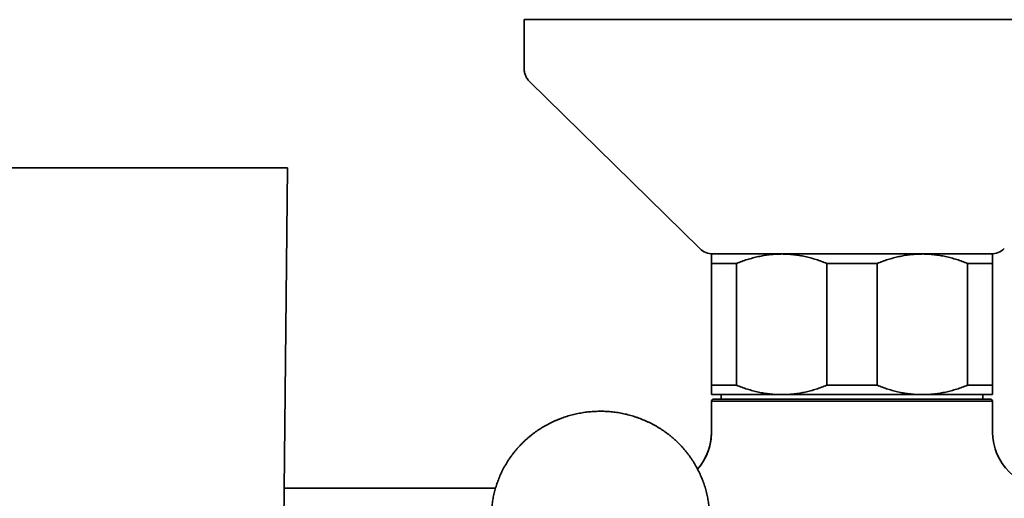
# Model space of a CAD drawing. Header units: millimetres. Extents: x 8 to 890, y 12 to 1884.
# Tile 7 of 27: x 446 to 551, y 890 to 941. Entities that reach past the tile are written whole.
import ezdxf

# ---------------------------------------------------------------- set-up
doc = ezdxf.new("R2010")
doc.units = ezdxf.units.MM

msp = doc.modelspace()

# ---------------------------------------------------------------- linework, layer by layer
at = {"color": 7, "linetype": 'Continuous', "lineweight": 35}
for p, q in [((500, 940.86), (500, 935.69)), ((500, 940.86), (565.13, 940.86)), ((500.6, 934.27), (518.75, 916.43)), ((474.02, 850.15), (474.75, 925.06)), ((520, 915.86), (527.5, 915.86)), ((527.5, 915.86), (542.5, 915.86)), ((542.5, 915.86), (550, 915.86)), ((520, 914.86), (522.68, 914.86)), ((520, 901.86), (520, 914.86)), ((522.68, 914.86), (522.68, 901.86)), ((532.32, 914.86), (537.68, 914.86)), ((532.32, 901.86), (532.32, 914.86)), ((537.68, 914.86), (537.68, 901.86)), ((547.32, 901.86), (547.32, 914.86)), ((547.32, 914.86), (550, 914.86)), ((550, 914.86), (550, 901.86)), ((520, 901.86), (522.68, 901.86)), ((532.32, 901.86), (537.68, 901.86)), ((547.32, 901.86), (550, 901.86)), ((520, 900.86), (527.5, 900.86)), ((521.04, 900.86), (521.04, 900.36)), ((527.5, 900.86), (542.5, 900.86)), ((542.5, 900.86), (550, 900.86)), ((548.96, 900.36), (548.96, 900.86)), ((520, 900.17), (520, 896.86)), ((520, 900.17), (550, 900.17)), ((520, 900.16), (520, 896.86)), ((520.2, 900.36), (549.8, 900.36)), ((550, 896.86), (550, 900.17)), ((550, 896.86), (550, 900.16))]:
    msp.add_line(p, q, dxfattribs=at)
for centre, radius, start, end in [((520.15, 917.86), 2, 225.4958, 270), ((549.85, 917.86), 2, 270, 314.5042), ((520.2, 900.16), 0.2, 90, 176.8751), ((549.8, 900.16), 0.2, 3.1249, 90), ((514, 896.86), 6, 318.9467, 0), ((556, 896.86), 6, 180, 270)]:
    msp.add_arc(centre, radius, start, end, dxfattribs=at)
for points, knots in [([(500, 935.69), (500, 935.63), (500.01, 935.49), (500.03, 935.29), (500.08, 935.1), (500.15, 934.92), (500.23, 934.74), (500.33, 934.57), (500.46, 934.41), (500.55, 934.32), (500.6, 934.27)], [0, 0, 0, 0, 0.129502, 0.255184, 0.378256, 0.5, 0.621745, 0.744816, 0.870499, 1, 1, 1, 1]), ([(474.75, 925.06), (474.75, 925.06), (474.74, 925.06), (474.7, 925.06), (474.63, 925.06), (474.53, 925.06), (474.4, 925.06), (474.25, 925.06), (474.07, 925.06), (473.86, 925.06), (473.63, 925.06), (473.37, 925.06), (473.08, 925.06), (472.77, 925.06), (472.43, 925.06), (472.07, 925.06), (471.69, 925.06), (471.29, 925.06), (470.87, 925.06), (470.43, 925.06), (469.96, 925.06), (469.48, 925.06), (468.97, 925.06), (468.45, 925.06), (467.91, 925.06), (467.36, 925.06), (466.8, 925.06), (466.23, 925.06), (465.64, 925.06), (465.04, 925.06), (464.43, 925.06), (463.8, 925.06), (463.17, 925.06), (462.54, 925.06), (461.91, 925.06), (461.27, 925.06), (460.64, 925.06), (460, 925.06), (459.35, 925.06), (458.7, 925.06), (458.06, 925.06), (457.42, 925.06), (456.79, 925.06), (456.16, 925.06), (455.55, 925.06), (454.95, 925.06), (454.35, 925.06), (453.76, 925.06), (453.18, 925.06), (452.61, 925.06), (452.05, 925.06), (451.52, 925.06), (451, 925.06), (450.51, 925.06), (450.03, 925.06), (449.56, 925.06), (449.12, 925.06), (448.69, 925.06), (448.28, 925.06), (447.9, 925.06), (447.54, 925.06), (447.21, 925.06), (446.91, 925.06), (446.63, 925.06), (446.37, 925.06), (446.13, 925.06), (445.93, 925.06), (445.74, 925.06), (445.59, 925.06), (445.47, 925.06), (445.37, 925.06), (445.3, 925.06), (445.26, 925.06), (445.25, 925.06), (445.25, 925.06)], [0, 0, 0, 0, 0.014, 0.028, 0.042, 0.056, 0.07, 0.08375, 0.0975, 0.11125, 0.125, 0.139, 0.153, 0.167, 0.181, 0.195, 0.20875, 0.2225, 0.23625, 0.25, 0.264, 0.278, 0.292, 0.306, 0.32, 0.33375, 0.3475, 0.36125, 0.375, 0.389, 0.403, 0.417, 0.431, 0.445, 0.45875, 0.4725, 0.48625, 0.5, 0.514, 0.528, 0.542, 0.556, 0.57, 0.58375, 0.5975, 0.61125, 0.625, 0.639, 0.653, 0.667, 0.681, 0.695, 0.70875, 0.7225, 0.73625, 0.75, 0.764, 0.778, 0.792, 0.806, 0.82, 0.83375, 0.8475, 0.86125, 0.875, 0.889, 0.903, 0.917, 0.931, 0.945, 0.95875, 0.9725, 0.98625, 1, 1, 1, 1]), ([(520, 914.86), (520, 914.93), (520, 915.08), (520, 915.27), (520, 915.45), (520, 915.59), (520, 915.71), (520, 915.79), (520, 915.85), (520, 915.85), (520, 915.86)], [0, 0, 0, 0, 0.122973, 0.245942, 0.369581, 0.493217, 0.619375, 0.745529, 0.872765, 1, 1, 1, 1]), ([(527.5, 915.86), (527.44, 915.86), (527.19, 915.85), (526.75, 915.84), (526.16, 915.78), (525.58, 915.7), (525, 915.58), (524.41, 915.44), (523.83, 915.27), (523.25, 915.08), (522.87, 914.93), (522.68, 914.86)], [0, 0, 0, 0, 0.034085, 0.152699, 0.271315, 0.390844, 0.510376, 0.632431, 0.75449, 0.877243, 1, 1, 1, 1]), ([(532.32, 914.86), (532.13, 914.93), (531.75, 915.08), (531.17, 915.27), (530.58, 915.45), (529.98, 915.59), (529.37, 915.71), (528.75, 915.79), (528.13, 915.85), (527.71, 915.85), (527.5, 915.86)], [0, 0, 0, 0, 0.122973, 0.245942, 0.369581, 0.493217, 0.619375, 0.745529, 0.872765, 1, 1, 1, 1]), ([(542.5, 915.86), (542.44, 915.86), (542.19, 915.85), (541.75, 915.84), (541.16, 915.78), (540.58, 915.7), (540, 915.58), (539.41, 915.44), (538.83, 915.27), (538.25, 915.08), (537.87, 914.93), (537.68, 914.86)], [0, 0, 0, 0, 0.034085, 0.152699, 0.271315, 0.390844, 0.510376, 0.632431, 0.75449, 0.877243, 1, 1, 1, 1]), ([(547.32, 914.86), (547.13, 914.93), (546.75, 915.08), (546.17, 915.27), (545.58, 915.45), (544.98, 915.59), (544.37, 915.71), (543.75, 915.79), (543.13, 915.85), (542.71, 915.85), (542.5, 915.86)], [0, 0, 0, 0, 0.122973, 0.245942, 0.369581, 0.493217, 0.619375, 0.745529, 0.872765, 1, 1, 1, 1]), ([(550, 915.86), (550, 915.85), (550, 915.85), (550, 915.8), (550, 915.72), (550, 915.6), (550, 915.46), (550, 915.29), (550, 915.09), (550, 914.93), (550, 914.86)], [0, 0, 0, 0, 0.122618, 0.245238, 0.368878, 0.492521, 0.618996, 0.745475, 0.872735, 1, 1, 1, 1]), ([(520, 900.86), (520, 900.86), (520, 900.86), (520, 900.92), (520, 901), (520, 901.11), (520, 901.25), (520, 901.42), (520, 901.62), (520, 901.78), (520, 901.86)], [0, 0, 0, 0, 0.122618, 0.245238, 0.368878, 0.492521, 0.618996, 0.745475, 0.872735, 1, 1, 1, 1]), ([(522.68, 901.86), (522.87, 901.78), (523.25, 901.63), (523.83, 901.44), (524.42, 901.27), (525.02, 901.12), (525.63, 901), (526.25, 900.92), (526.87, 900.87), (527.29, 900.86), (527.5, 900.86)], [0, 0, 0, 0, 0.1229729, 0.2459423, 0.3695815, 0.4932168, 0.6193748, 0.7455295, 0.8727654, 1, 1, 1, 1]), ([(527.5, 900.86), (527.56, 900.86), (527.81, 900.86), (528.25, 900.88), (528.84, 900.93), (529.42, 901.01), (530, 901.13), (530.59, 901.27), (531.17, 901.44), (531.75, 901.63), (532.13, 901.78), (532.32, 901.86)], [0, 0, 0, 0, 0.034085, 0.152699, 0.271315, 0.390844, 0.510376, 0.632431, 0.75449, 0.877243, 1, 1, 1, 1]), ([(537.68, 901.86), (537.87, 901.78), (538.25, 901.63), (538.83, 901.44), (539.42, 901.27), (540.02, 901.12), (540.63, 901), (541.25, 900.92), (541.87, 900.87), (542.29, 900.86), (542.5, 900.86)], [0, 0, 0, 0, 0.122973, 0.245942, 0.369581, 0.493217, 0.619375, 0.745529, 0.872765, 1, 1, 1, 1]), ([(542.5, 900.86), (542.56, 900.86), (542.81, 900.86), (543.25, 900.88), (543.84, 900.93), (544.42, 901.01), (545, 901.13), (545.59, 901.27), (546.17, 901.44), (546.75, 901.63), (547.13, 901.78), (547.32, 901.86)], [0, 0, 0, 0, 0.034085, 0.152699, 0.271315, 0.390844, 0.510376, 0.632431, 0.75449, 0.877243, 1, 1, 1, 1]), ([(550, 901.86), (550, 901.78), (550, 901.63), (550, 901.44), (550, 901.27), (550, 901.12), (550, 901), (550, 900.92), (550, 900.87), (550, 900.86), (550, 900.86)], [0, 0, 0, 0, 0.122973, 0.245942, 0.369581, 0.493217, 0.619375, 0.745529, 0.872765, 1, 1, 1, 1]), ([(519.72, 886.72), (519.72, 886.76), (519.74, 886.91), (519.76, 887.15), (519.77, 887.45), (519.78, 887.75), (519.78, 888.05), (519.77, 888.34), (519.75, 888.64), (519.72, 888.94), (519.69, 889.23), (519.65, 889.53), (519.6, 889.82), (519.54, 890.11), (519.47, 890.4), (519.4, 890.69), (519.32, 890.98), (519.23, 891.26), (519.13, 891.54), (519.02, 891.82), (518.91, 892.1), (518.79, 892.37), (518.66, 892.64), (518.53, 892.91), (518.38, 893.18), (518.23, 893.43), (518.08, 893.69), (517.91, 893.94), (517.74, 894.19), (517.57, 894.43), (517.38, 894.67), (517.19, 894.91), (517, 895.13), (516.79, 895.36), (516.58, 895.58), (516.37, 895.79), (516.15, 896), (515.92, 896.2), (515.69, 896.4), (515.45, 896.59), (515.21, 896.77), (514.97, 896.95), (514.71, 897.12), (514.46, 897.28), (514.2, 897.44), (513.93, 897.59), (513.66, 897.74), (513.39, 897.87), (513.11, 898), (512.83, 898.13), (512.55, 898.24), (512.27, 898.35), (511.98, 898.46), (511.68, 898.55), (511.39, 898.64), (511.09, 898.72), (510.79, 898.79), (510.49, 898.85), (510.19, 898.91), (509.89, 898.96), (509.58, 899), (509.28, 899.03), (508.97, 899.05), (508.66, 899.07), (508.36, 899.08), (508.05, 899.08), (507.74, 899.07), (507.43, 899.06), (507.13, 899.04), (506.82, 899.01), (506.52, 898.97), (506.21, 898.92), (505.91, 898.87), (505.61, 898.81), (505.31, 898.74), (505.01, 898.66), (504.72, 898.58), (504.42, 898.49), (504.13, 898.39), (503.85, 898.28), (503.56, 898.17), (503.28, 898.05), (503, 897.92), (502.73, 897.78), (502.46, 897.64), (502.19, 897.49), (501.93, 897.34), (501.67, 897.18), (501.42, 897.01), (501.17, 896.83), (500.93, 896.65), (500.69, 896.46), (500.46, 896.27), (500.23, 896.07), (500.01, 895.86), (499.79, 895.65), (499.58, 895.43), (499.37, 895.21), (499.17, 894.98), (498.98, 894.75), (498.8, 894.52), (498.62, 894.27), (498.44, 894.03), (498.28, 893.78), (498.12, 893.52), (497.97, 893.26), (497.82, 893), (497.68, 892.74), (497.55, 892.47), (497.43, 892.19), (497.31, 891.92), (497.21, 891.64), (497.11, 891.36), (497.01, 891.07), (496.93, 890.79), (496.85, 890.5), (496.78, 890.21), (496.72, 889.92), (496.67, 889.63), (496.62, 889.33), (496.59, 889.03), (496.57, 888.84), (496.56, 888.74)], [0, 0, 0, 0, 0.003956, 0.012316, 0.020676, 0.029037, 0.037397, 0.045757, 0.054117, 0.062478, 0.070838, 0.079198, 0.087559, 0.09592, 0.104281, 0.112642, 0.121003, 0.129365, 0.137726, 0.146089, 0.154451, 0.162814, 0.171177, 0.179541, 0.187905, 0.196269, 0.204634, 0.212999, 0.221365, 0.229731, 0.238098, 0.246465, 0.254833, 0.263201, 0.271569, 0.279938, 0.288308, 0.296678, 0.305048, 0.313419, 0.321791, 0.330162, 0.338535, 0.346907, 0.35528, 0.363654, 0.372027, 0.380402, 0.388776, 0.397151, 0.405526, 0.413902, 0.422277, 0.430653, 0.43903, 0.447406, 0.455783, 0.46416, 0.472537, 0.480914, 0.489292, 0.497669, 0.506047, 0.514425, 0.522802, 0.53118, 0.539558, 0.547936, 0.556314, 0.564692, 0.57307, 0.581448, 0.589825, 0.598203, 0.60658, 0.614958, 0.623335, 0.631712, 0.640088, 0.648465, 0.656841, 0.665217, 0.673593, 0.681968, 0.690344, 0.698718, 0.707093, 0.715467, 0.723841, 0.732214, 0.740587, 0.74896, 0.757332, 0.765704, 0.774075, 0.782446, 0.790816, 0.799186, 0.807555, 0.815924, 0.824293, 0.832661, 0.841028, 0.849395, 0.857762, 0.866128, 0.874493, 0.882859, 0.891223, 0.899588, 0.907951, 0.916315, 0.924678, 0.933041, 0.941403, 0.949765, 0.958127, 0.966488, 0.974849, 0.98321, 0.991571, 1, 1, 1, 1]), ([(520, 896.86), (520, 896.73), (519.99, 896.47), (519.96, 896.1), (519.9, 895.73), (519.82, 895.38), (519.73, 895.05), (519.62, 894.74), (519.5, 894.44), (519.37, 894.17), (519.23, 893.91), (519.09, 893.67), (518.94, 893.45), (518.79, 893.24), (518.65, 893.06), (518.56, 892.96), (518.52, 892.91)], [0, 0, 0, 0, 0.089644, 0.177546, 0.263334, 0.346658, 0.427195, 0.50465, 0.578764, 0.649307, 0.716083, 0.778929, 0.844483, 0.904787, 0.95973, 1, 1, 1, 1]), ([(474.42, 890.86), (474.73, 890.86), (478.35, 890.86), (485.27, 890.86), (492.48, 890.86), (496.37, 890.86), (496.95, 890.86)], [0, 0, 0, 0, 0.041277, 0.481879, 0.922482, 1, 1, 1, 1])]:
    msp.add_open_spline(points, degree=3, knots=knots, dxfattribs=at)

doc.saveas('drawing.dxf')
